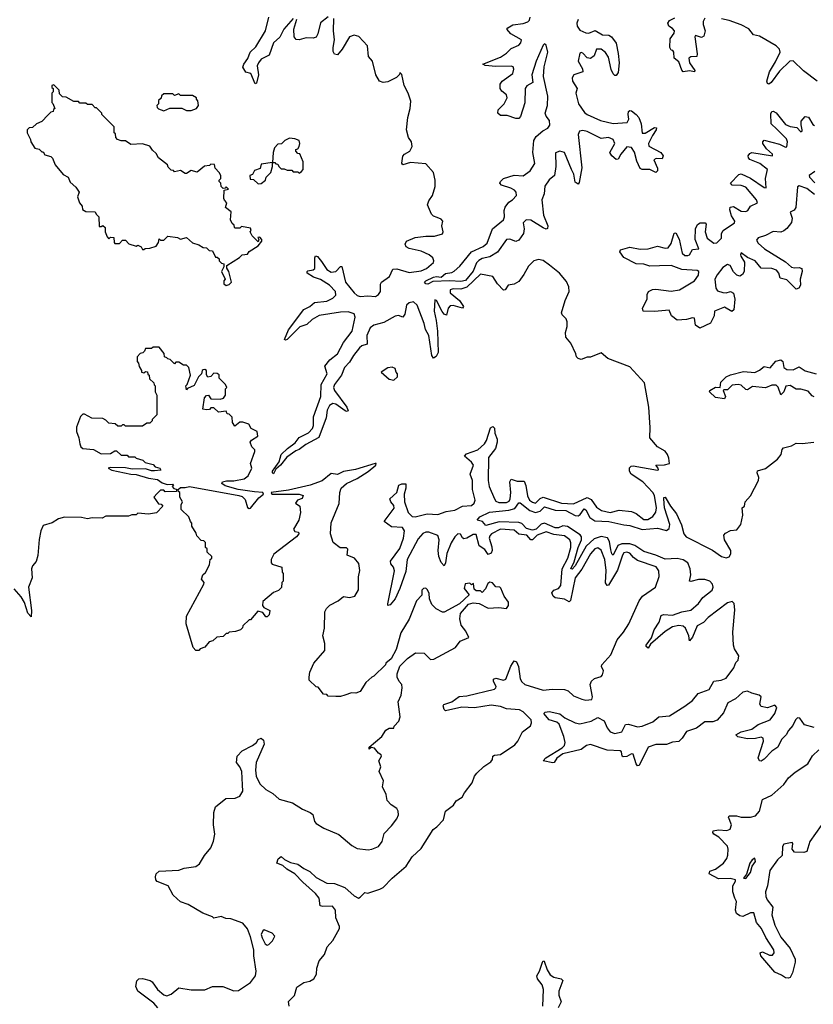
# Model space of a CAD drawing. Extents: x 2528705 to 2678277, y 911730 to 1023331.
# Tile 85 of 241: x 2582930 to 2588138, y 970148 to 976607. Entities that reach past the tile are written whole.
import ezdxf

# ---------------------------------------------------------------- set-up
doc = ezdxf.new("R2010")
doc.units = 0

msp = doc.modelspace()

# ---------------------------------------------------------------- linework, layer by layer
at = {"layer": '0CON20XD'}
for points in [[(2584725, 976614.4), (2584662.4, 976545), (2584636.4, 976493.6), (2584596, 976455), (2584567.4, 976375), (2584515, 976348.3), (2584496.6, 976325), (2584489.1, 976305), (2584497.3, 976245), (2584485, 976191.4), (2584475, 976187.1), (2584446.8, 976255), (2584413.3, 976263.3), (2584394.7, 976295), (2584400.9, 976315), (2584427.4, 976352.6), (2584442.3, 976395), (2584480.3, 976430.3), (2584543.6, 976535), (2584565.8, 976625)], [(2584955, 976626.7), (2584904.1, 976585.9), (2584887.3, 976515), (2584875, 976493.1), (2584855, 976485.2), (2584810.9, 976489.1), (2584765, 976475.3), (2584745, 976477.5), (2584731.8, 976495), (2584728.9, 976545), (2584749.7, 976609.7)], [(2585047, 976413), (2585015, 976376.2), (2584995, 976381.5), (2584987.6, 976397.6), (2584986.1, 976423.9), (2584996.8, 976475), (2584989.6, 976535), (2584991.2, 976615)], [(2586595, 976609.1), (2586585.6, 976585), (2586587.3, 976565), (2586605, 976539.4), (2586645, 976520.5), (2586665, 976519.7), (2586706.7, 976536.7), (2586755, 976507.1), (2586795.4, 976505.4), (2586814.7, 976494.7), (2586843.6, 976453.6), (2586857.7, 976385), (2586864.7, 976325), (2586858.2, 976261.8), (2586845, 976241.2), (2586835, 976242), (2586825, 976252), (2586811.5, 976281.5), (2586795, 976362.2), (2586775, 976393.2), (2586745, 976414.7), (2586715, 976413.1), (2586699.5, 976370.5), (2586675, 976352.9), (2586655, 976357.9), (2586625, 976388.4), (2586615, 976392), (2586605, 976387.1), (2586595.2, 976335), (2586622.7, 976285), (2586625.8, 976265), (2586565.6, 976245), (2586554.8, 976225), (2586557.4, 976205), (2586588.7, 976155), (2586580, 976125), (2586597.5, 976055), (2586637.5, 975997.5), (2586654.3, 975984.3), (2586740.6, 975945), (2586823.6, 975926.4), (2586917.4, 975932.6), (2586928.2, 975955), (2586921.9, 975985), (2586924.4, 976005.6), (2586935, 976012), (2586945, 976008.6), (2586975.9, 975985.9), (2586992.1, 975965), (2587007.5, 975925), (2587015, 975862.9), (2587035, 975862.9), (2587095, 975901.1), (2587108.7, 975898.7), (2587106.9, 975885), (2587082.5, 975847.5), (2587056.8, 975795), (2587057.8, 975777.8), (2587137.1, 975735), (2587152.2, 975715), (2587145.8, 975694.2), (2587106.3, 975696.3), (2587091.8, 975688.2), (2587115.7, 975634.3), (2587115.8, 975615), (2587105, 975603.8), (2587064.5, 975624.5), (2587015, 975624.4), (2587001.2, 975631.2), (2586979.2, 975679.2), (2586965, 975738), (2586945, 975769.1), (2586915, 975773.3), (2586874.8, 975725.2), (2586857.5, 975692.5), (2586845, 975690), (2586815.6, 975715), (2586803.3, 975735), (2586834.7, 975795), (2586825, 975820.3), (2586795, 975834.8), (2586745, 975827.7), (2586655, 975872.8), (2586625, 975879.5), (2586604, 975876), (2586594.8, 975855), (2586619.3, 975635), (2586600.9, 975539.1), (2586595, 975528.8), (2586575, 975542.5), (2586566.7, 975595), (2586550.4, 975625), (2586505, 975736.2), (2586475.6, 975745.6), (2586445.2, 975734.8), (2586448.4, 975645), (2586440, 975585), (2586404.3, 975555.7), (2586376.7, 975515), (2586371.7, 975465), (2586356.1, 975425), (2586368.4, 975325), (2586395.4, 975255), (2586393.3, 975236.7), (2586385, 975233.8), (2586365, 975241.6), (2586285, 975291.8), (2586253.3, 975295), (2586232.9, 975275), (2586240, 975235), (2586235.4, 975205), (2586205, 975160), (2586185, 975151.2), (2586146.9, 975166.9), (2586125, 975164.6), (2586065, 975082.6), (2586015, 975052.4), (2585965, 975040.2), (2585942.7, 975027.3), (2585928.8, 975011.2), (2585905, 974956.9), (2585855, 974896.2), (2585825, 974889.2), (2585753.6, 974893.6), (2585640.3, 974889.7), (2585608.5, 974871.5), (2585594.5, 974874.5), (2585585.8, 974885), (2585594.5, 974895), (2585645, 974919.1), (2585665, 974922.9), (2585695, 974917.5), (2585725, 974943.3), (2585765, 974949.5), (2585781.8, 974958.2), (2585819.4, 974990.6), (2585894.1, 975085), (2585971, 975119), (2585998.4, 975141.6), (2586031.9, 975235), (2586105.3, 975295), (2586110.6, 975315), (2586108.2, 975355), (2586115, 975376.4), (2586140.2, 975409.8), (2586165, 975426), (2586190.9, 975455), (2586189.1, 975475), (2586178, 975488), (2586152.5, 975502.5), (2586091.3, 975521.3), (2586080.6, 975535), (2586084.4, 975545), (2586105, 975565.4), (2586175, 975586.4), (2586235, 975583.2), (2586279.5, 975615), (2586310.9, 975665), (2586298, 975735), (2586304.2, 975815.8), (2586318.4, 975841.6), (2586362.8, 975877.2), (2586396.1, 975895), (2586408.3, 975915), (2586406, 975946), (2586384.8, 975974.8), (2586377.8, 975995), (2586394.7, 976045), (2586396.1, 976105), (2586366.8, 976235), (2586371.5, 976298.5), (2586396.7, 976395), (2586385, 976440.6), (2586375, 976449.5), (2586365, 976440.9), (2586318.3, 976335), (2586290.2, 976245), (2586296.9, 976195), (2586257.3, 976172.7), (2586246.5, 976155), (2586245, 976061.2), (2586216.9, 975973.1), (2586205, 975958.6), (2586185, 975958.6), (2586128.3, 975978.3), (2586085, 975979.4), (2586067.8, 975995), (2586070, 976015), (2586109.6, 976055), (2586129.6, 976095), (2586124.4, 976115), (2586095, 976137.5), (2586082.9, 976155), (2586082.5, 976185), (2586096.5, 976205), (2586166.2, 976255), (2586173.8, 976283.8), (2586168.6, 976298.6), (2586155, 976303.2), (2586055, 976301.1), (2585985, 976307.3), (2585970, 976315), (2586085, 976361.7), (2586125, 976388.2), (2586155, 976418.2), (2586205, 976439.6), (2586218.7, 976455), (2586223.5, 976475), (2586153.8, 976515), (2586127.5, 976545), (2586133.3, 976555), (2586165.3, 976574.7), (2586235, 976581.6), (2586265, 976593.8), (2586275.8, 976605), (2586280.3, 976625)], [(2587425, 976617.3), (2587414.7, 976595), (2587414.7, 976575), (2587427.8, 976535), (2587420.5, 976499.5), (2587405, 976490), (2587365.8, 976504.2), (2587359.5, 976495), (2587376.4, 976383.6), (2587374.3, 976365.7), (2587335, 976364.4), (2587322.1, 976355), (2587324.7, 976324.7), (2587360, 976275), (2587357.5, 976265), (2587325, 976272), (2587285, 976265.6), (2587275.4, 976275.4), (2587255, 976331.1), (2587224, 976355), (2587223.3, 976395), (2587216.1, 976406.1), (2587205, 976407.5), (2587196, 976426), (2587199.3, 976480.7), (2587225, 976518.8), (2587227.1, 976535), (2587215, 976550), (2587190, 976565), (2587184.2, 976585), (2587195, 976601.2), (2587229.8, 976620.2)], [(2588163.4, 976203.4), (2588072.9, 976272.9), (2588005, 976337.2), (2587984, 976335), (2587915, 976268.6), (2587862, 976195), (2587845, 976184.7), (2587837.7, 976187.7), (2587832.6, 976205), (2587851.1, 976265), (2587889.2, 976330.8), (2587920.8, 976395), (2587916.5, 976415), (2587894.8, 976434.8), (2587785, 976498.3), (2587745, 976508.9), (2587715, 976546.5), (2587665, 976573.5), (2587585, 976602.8), (2587535, 976613.8)], [(2586085, 972101.3), (2586025, 972110), (2585915, 972092.8), (2585832.1, 972097.9), (2585725, 972072.9), (2585715, 972081.2), (2585708.9, 972105), (2585714, 972115), (2585766.8, 972133.2), (2585815, 972166.4), (2585865, 972171.1), (2586045, 972216.4), (2586055.3, 972224.7), (2586056, 972234), (2586039.7, 972265), (2586040, 972280), (2586055, 972286.6), (2586105, 972274), (2586120, 972280), (2586152.6, 972367.4), (2586175, 972402.1), (2586190.4, 972395), (2586202.3, 972365), (2586215, 972284.3), (2586225, 972264.5), (2586245, 972246.4), (2586365, 972208.6), (2586425, 972215.6), (2586505, 972212.9), (2586528.8, 972205), (2586565, 972171.2), (2586619.5, 972149.5), (2586645, 972142.9), (2586685, 972147.5), (2586689.2, 972165), (2586674.2, 972245), (2586681.7, 972268.3), (2586702.5, 972285), (2586745, 972298.8), (2586755, 972310), (2586760.8, 972335), (2586748.8, 972365), (2586751.2, 972375), (2586809.6, 972440.4), (2586850.9, 972539.1), (2586891.7, 972588.3), (2586927.5, 972645), (2586995.6, 972795), (2587017.8, 972825), (2587102.2, 972885), (2587127.3, 972955), (2587125, 972991.2), (2587107, 973017), (2586985, 973060.2), (2586958.9, 973078.9), (2586935, 973107.9), (2586915, 973114.6), (2586895, 973109.6), (2586885, 973095.5), (2586853.7, 972996.3), (2586795, 972897.7), (2586784.7, 972894.7), (2586773.9, 972913.9), (2586777.8, 972995), (2586770, 973065), (2586746.3, 973126.3), (2586725, 973142.5), (2586705, 973136), (2586675, 973103.1), (2586618.2, 973001.8), (2586575, 972945.8), (2586545, 972796.8), (2586535, 972789), (2586505, 972806.8), (2586445, 972813.6), (2586430.8, 972825), (2586423, 972847), (2586434.6, 972865), (2586465, 972876.2), (2586482.2, 972895), (2586489.1, 973005), (2586527.5, 973075), (2586546.5, 973145), (2586547.3, 973175), (2586539.6, 973195), (2586505, 973221.8), (2586435, 973229.1), (2586385, 973248.1), (2586325, 973226.2), (2586295, 973195.4), (2586285, 973194.6), (2586257.4, 973225), (2586205, 973232.6), (2586175, 973258.6), (2586085.1, 973265.1), (2586027.2, 973235), (2586015, 973221.8), (2586010.9, 973205), (2586029.3, 973149.3), (2586031.2, 973125), (2586023.2, 973106.8), (2586005, 973098.1), (2585982.2, 973132.2), (2585945.1, 973155.1), (2585925, 973229.7), (2585905, 973230.5), (2585865, 973206.7), (2585845, 973201.6), (2585835, 973208.2), (2585822.8, 973232.8), (2585805, 973234.1), (2585785, 973214), (2585761.4, 973175), (2585733.3, 973105), (2585725, 973043.8), (2585715, 973024.4), (2585695, 973047.3), (2585680.6, 973085), (2585677.2, 973125), (2585683, 973195), (2585675, 973224.5), (2585615, 973246), (2585595, 973245.2), (2585575, 973236), (2585545, 973200.9), (2585473.2, 973065), (2585463.3, 972986.7), (2585425, 972875.6), (2585395, 972808.5), (2585361.6, 972768.4), (2585345, 972764), (2585345.6, 972775), (2585389, 972991), (2585382.6, 973015), (2585365, 973037.8), (2585363.9, 973055), (2585425, 973139.1), (2585448.1, 973205), (2585455.5, 973255), (2585442.1, 973275), (2585370.5, 973280.5), (2585321.2, 973315), (2585387.3, 973402.7), (2585385, 973420), (2585364.6, 973445), (2585359.5, 973465), (2585404.7, 973505), (2585417.3, 973552.7), (2585438.3, 973561.7), (2585465, 973562), (2585464.2, 973535), (2585452.3, 973495), (2585455.1, 973445), (2585478.5, 973375), (2585505, 973348.4), (2585525, 973345.2), (2585605, 973365.5), (2585675, 973360.2), (2585728.3, 973381.7), (2585785, 973390.7), (2585835, 973415.9), (2585895, 973420.8), (2585912.1, 973435), (2585919.7, 973455), (2585902.3, 973525), (2585902.5, 973585), (2585886.7, 973625), (2585907.6, 973685), (2585895, 973704.7), (2585849.1, 973745), (2585861.2, 973758.8), (2585936.1, 973785), (2585980.3, 973825), (2585993, 973847), (2586020.2, 973929.8), (2586035, 973939.5), (2586045, 973928), (2586047, 973895), (2586062.8, 973855), (2586063.2, 973835), (2586051.4, 973795), (2586007.2, 973735), (2586003.5, 973585), (2586010.7, 973545), (2586045, 973463.2), (2586055, 973448.6), (2586075, 973439.2), (2586125, 973440), (2586142.1, 973447.9), (2586149.7, 973465), (2586152.8, 973505), (2586146.7, 973575), (2586155, 973592.1), (2586195, 973579.8), (2586240.1, 973580.1), (2586251.4, 973551.4), (2586262.7, 973482.7), (2586276.6, 973455), (2586295, 973441.1), (2586314.1, 973435.9), (2586344.6, 973465.4), (2586365, 973475.9), (2586485, 973436.2), (2586565, 973432.2), (2586655, 973473.8), (2586679.5, 973459.5), (2586715, 973409.1), (2586747.1, 973387.1), (2586805.2, 973374.8), (2586865, 973389.3), (2586945, 973380.7), (2586975, 973367.3), (2587025, 973328.1), (2587051.8, 973328.2), (2587085, 973348.4), (2587105, 973375.7), (2587109.5, 973405), (2587096.5, 973485), (2587085, 973506.2), (2587019.6, 973575), (2586942.9, 973625), (2586931.8, 973645), (2586932.2, 973667.8), (2586941.8, 973678.2), (2586955, 973679.6), (2587115, 973651.2), (2587122.5, 973655), (2587120, 973665), (2587104.3, 973685.7), (2587162.4, 973687.6), (2587193.9, 973696.1), (2587190.9, 973730.9), (2587181.9, 973755), (2587165, 973775.7), (2587115, 973804.2), (2587064.2, 973865), (2587067.2, 973932.8), (2587058.1, 974065), (2587030, 974225), (2586935, 974330), (2586790, 974385), (2586745, 974422.5), (2586675, 974392.5), (2586655, 974392.5), (2586615, 974378.8), (2586595, 974383.8), (2586583.3, 974395), (2586580, 974415), (2586546.2, 974485), (2586514, 974525), (2586511.2, 974555), (2586523.3, 974595), (2586523.3, 974625), (2586516.7, 974645), (2586490.8, 974670.8), (2586486.2, 974685), (2586509.4, 974765), (2586535.4, 974824.6), (2586534.5, 974855), (2586519.1, 974889.1), (2586472.1, 974945), (2586406.3, 974996.3), (2586365, 975027.6), (2586335, 975034.1), (2586305, 975025.9), (2586268.9, 974991.1), (2586238.7, 974935), (2586205, 974889.3), (2586175, 974871.9), (2586135, 974866.8), (2586115, 974834.4), (2586105, 974832.5), (2586065.9, 974875), (2586035, 974921.9), (2585955, 974937.5), (2585865, 974852.6), (2585825, 974840.2), (2585775, 974841.1), (2585754.8, 974835), (2585755.2, 974815), (2585815.6, 974765.6), (2585842.5, 974725), (2585835, 974714.6), (2585775, 974732.1), (2585755, 974730.2), (2585741.7, 974715), (2585731.4, 974668.6), (2585715, 974675.4), (2585702, 974692), (2585666.1, 974765), (2585655, 974768.6), (2585649.1, 974695), (2585663.3, 974635), (2585671.1, 974565), (2585675.7, 974425), (2585663.1, 974396.9), (2585645, 974387.9), (2585635.2, 974405.2), (2585615.2, 974535), (2585592.2, 974575), (2585583.9, 974615), (2585538.8, 974735), (2585515, 974757.4), (2585485, 974750), (2585469, 974735), (2585458.4, 974675), (2585445, 974656.7), (2585415, 974665.7), (2585395, 974662.7), (2585319.6, 974620.4), (2585255, 974603.2), (2585229.3, 974585), (2585208.7, 974535), (2585211, 974479), (2585175, 974467.2), (2585159.7, 974455), (2585120.6, 974405), (2585095, 974359.8), (2585061.1, 974325), (2585042.3, 974275), (2584994.8, 974215), (2584988.9, 974195), (2584995, 974174.6), (2585075.8, 974065), (2585085, 974042), (2585075, 974036.9), (2585065, 974040.7), (2585005.4, 974085.4), (2584985, 974090.2), (2584962.9, 974077.1), (2584948.5, 974045), (2584941, 973995), (2584893.9, 973866.1), (2584808.8, 973821.2), (2584765, 973787.2), (2584741.9, 973778.1), (2584682.4, 973737.6), (2584642.5, 973685), (2584611.3, 973658.7), (2584595, 973628.1), (2584588.1, 973635), (2584589.6, 973645), (2584632.8, 973707.2), (2584646.9, 973755), (2584688.4, 973795), (2584738.5, 973831.5), (2584765, 973865.4), (2584825, 973897.1), (2584851, 973925), (2584858, 973945), (2584857.8, 974002.2), (2584905.7, 974135), (2584907.9, 974215), (2584947.3, 974285), (2584931.9, 974335), (2584964.8, 974375), (2585015.2, 974415), (2585055, 974488.8), (2585111, 974565), (2585131.7, 974655), (2585125, 974677.7), (2585085, 974689.9), (2585035, 974689.6), (2584895, 974665.8), (2584849.2, 974640.8), (2584815, 974607.3), (2584768.6, 974591.4), (2584685, 974510), (2584674.4, 974504.4), (2584668.3, 974508.3), (2584695, 974572.2), (2584794, 974706), (2584835, 974726.6), (2584865, 974752.4), (2584945, 974760.6), (2584985, 974779.7), (2585005, 974800), (2585002.6, 974825), (2584963.3, 974865), (2584905, 974902.3), (2584858.9, 974918.9), (2584816.9, 974945), (2584815.5, 974955), (2584821, 974959), (2584855, 974965.9), (2584866.3, 974975), (2584865.9, 975044.1), (2584872.2, 975057.8), (2584885, 975053.9), (2584910.7, 975020.7), (2584945, 974967.5), (2584975, 974951.2), (2585005, 974956.1), (2585035, 974987.8), (2585045, 974989.2), (2585067.6, 974885), (2585124, 974815), (2585145, 974798.3), (2585165, 974791.1), (2585215, 974796), (2585265, 974790.8), (2585285, 974804.7), (2585298.8, 974825), (2585298.4, 974871.6), (2585303.8, 974885), (2585357.4, 974922.6), (2585378.6, 974971.4), (2585405, 974973.9), (2585485, 974949.8), (2585565, 974960.8), (2585599.4, 974975), (2585646.2, 975015), (2585648.8, 975025), (2585640.8, 975045), (2585617.1, 975065), (2585565, 975088.1), (2585485, 975105.3), (2585467.1, 975117.1), (2585460, 975135), (2585469.1, 975155), (2585525, 975178.8), (2585595, 975188), (2585652.6, 975187.4), (2585705, 975203.3), (2585708.8, 975215), (2585700, 975255), (2585706.2, 975285), (2585695, 975298.8), (2585669.4, 975309.4), (2585645, 975318.6), (2585632.5, 975332.5), (2585606.8, 975393.2), (2585615, 975420), (2585638, 975455), (2585656.4, 975513.6), (2585656.4, 975553.6), (2585646.2, 975605), (2585595, 975662), (2585495, 975670.9), (2585445, 975654.3), (2585437, 975667), (2585445, 975711.2), (2585456.2, 975725), (2585489.2, 975745), (2585505.8, 975775), (2585500.8, 975805), (2585481.2, 975835), (2585468, 975885), (2585476.4, 975966.4), (2585493.3, 976025), (2585497, 976073), (2585480, 976125), (2585453.3, 976175), (2585437, 976247), (2585425, 976260), (2585422.5, 976247.5), (2585402.3, 976227.7), (2585345, 976198.8), (2585315, 976196), (2585291.2, 976205), (2585268.1, 976245), (2585246, 976335), (2585219.2, 976365), (2585212.5, 976435), (2585155, 976496.7), (2585125, 976506.7), (2585095, 976494.3), (2585047, 976413)], [(2584285, 974862.5), (2584305, 974870), (2584320, 974885), (2584303.3, 974955), (2584288.3, 974978.3), (2584290, 974995), (2584373, 975047), (2584390, 975065), (2584425, 975070), (2584435, 975087.5), (2584495.9, 975124.1), (2584520, 975155), (2584520, 975165), (2584505, 975180), (2584491.7, 975178.3), (2584500, 975165), (2584495, 975150), (2584455, 975190), (2584442.5, 975215), (2584450, 975225), (2584445, 975240), (2584385, 975250), (2584375, 975240), (2584345, 975240), (2584340, 975245), (2584338.3, 975258.3), (2584325, 975270), (2584312.5, 975295), (2584317, 975347), (2584280, 975375), (2584290, 975405), (2584273, 975423), (2584270, 975435), (2584271.7, 975488.3), (2584300, 975495), (2584285, 975510), (2584278.3, 975501.7), (2584265, 975500), (2584253, 975513), (2584250, 975535), (2584240, 975545), (2584240, 975555), (2584250, 975565), (2584250, 975585), (2584240, 975605), (2584213, 975633), (2584208.3, 975658.3), (2584185, 975660), (2584175, 975650), (2584143, 975647), (2584095, 975607.5), (2584055, 975617.5), (2584025, 975597.5), (2584015, 975597.5), (2583985, 975617.5), (2583945, 975610), (2583938.3, 975618.3), (2583925, 975620), (2583905, 975640), (2583900, 975655), (2583840.7, 975700.7), (2583825, 975730), (2583800.7, 975750.7), (2583785, 975777.5), (2583735, 975792.5), (2583658.3, 975788.3), (2583625, 975812.5), (2583595, 975812.5), (2583571.7, 975821.7), (2583560, 975835), (2583558.3, 975858.3), (2583550, 975865), (2583550, 975905), (2583470, 975985), (2583470, 975995), (2583435, 976030), (2583425, 976030), (2583405, 976050), (2583375, 976050), (2583365, 976060), (2583325, 976060), (2583315, 976070), (2583285, 976070), (2583235, 976100), (2583211.7, 976101.7), (2583191.7, 976121.7), (2583190, 976145), (2583155, 976180), (2583140, 976175), (2583141.7, 976161.7), (2583150, 976155), (2583150, 976135), (2583140, 976125), (2583140, 976065), (2583148.3, 976058.3), (2583160, 976025), (2583151.7, 976018.3), (2583150, 976005), (2583135, 976000), (2583115, 975980), (2583075, 975940), (2583040, 975925), (2583015, 975900), (2582993, 975897), (2582980, 975885), (2582980, 975865), (2583001.7, 975821.7), (2583002.5, 975805), (2583030, 975765), (2583057, 975757), (2583075, 975740), (2583085, 975740), (2583095, 975720), (2583135, 975710), (2583145, 975700), (2583162.5, 975655), (2583215, 975592.5), (2583247.5, 975575), (2583261.7, 975541.7), (2583299.3, 975509.3), (2583320, 975475), (2583310, 975445), (2583322.5, 975405), (2583340, 975385), (2583343, 975363), (2583365, 975350), (2583426.4, 975346.4), (2583431.7, 975331.7), (2583450, 975315), (2583451.7, 975251.7), (2583465, 975250), (2583475, 975257.5), (2583490, 975245), (2583490, 975215), (2583503, 975183), (2583515, 975170), (2583525, 975180), (2583548.3, 975178.3), (2583550, 975145), (2583555, 975140), (2583585, 975140), (2583605, 975160), (2583625, 975160), (2583646.7, 975136.7), (2583695, 975122.5), (2583705, 975127.5), (2583726.4, 975116.4), (2583735, 975100), (2583745, 975100), (2583753, 975107), (2583785, 975107.5), (2583825, 975122.5), (2583840, 975145), (2583845, 975170), (2583855, 975160), (2583875, 975160), (2583903, 975187), (2583965, 975177.5), (2583985, 975167.5), (2584025, 975177.5), (2584063.3, 975143.3), (2584105, 975130), (2584133, 975113), (2584155, 975110), (2584173, 975093), (2584195, 975090), (2584215, 975050), (2584225, 975050), (2584238.3, 975038.3), (2584240, 975025), (2584255, 975010), (2584270, 975005), (2584270, 974985), (2584253.3, 974955), (2584277.5, 974905), (2584270, 974895), (2584270, 974875), (2584285, 974862.5)], [(2583875, 976010), (2583915, 976027.5), (2583995, 976027.5), (2584025, 976012.5), (2584055, 976012.5), (2584090, 976025), (2584102.5, 976045), (2584100, 976075), (2584090, 976085), (2584090, 976095), (2584065, 976110), (2583985, 976110), (2583975, 976120), (2583945, 976110), (2583935, 976120), (2583875, 976120), (2583861.7, 976108.3), (2583858.3, 976091.7), (2583841.7, 976078.3), (2583840, 976055), (2583830, 976045), (2583831.7, 976031.7), (2583841.7, 976021.7), (2583875, 976010)], [(2587128, 974992), (2587065, 974991.4), (2587025, 975004.5), (2586975, 975006.7), (2586895, 975048), (2586867.5, 975085), (2586872, 975098), (2586935, 975114.3), (2587001.7, 975101.7), (2587055, 975104.4), (2587115, 975122.5), (2587165, 975107.5), (2587185, 975110), (2587205, 975139.2), (2587225, 975206.7), (2587235, 975208.8), (2587258.5, 975168.5), (2587277.1, 975075), (2587295, 975059.6), (2587315, 975060), (2587324.5, 975065.5), (2587345, 975100.8), (2587386.2, 975105), (2587362.5, 975165), (2587365.8, 975235), (2587377.1, 975262.9), (2587395, 975273.9), (2587428.8, 975275), (2587434.4, 975265), (2587428.2, 975215), (2587441.1, 975175), (2587485, 975141.8), (2587505, 975142.9), (2587535.8, 975175), (2587535.7, 975205), (2587547.1, 975225), (2587620, 975275), (2587623.3, 975285), (2587600.4, 975320.4), (2587589.4, 975360.6), (2587591.5, 975378.5), (2587615, 975382), (2587665, 975351.6), (2587695, 975348), (2587708.2, 975355), (2587725.3, 975384.7), (2587771.9, 975405), (2587764.5, 975425), (2587695, 975508.1), (2587665, 975520), (2587605, 975521.3), (2587595.5, 975535), (2587649.1, 975590.9), (2587665, 975596.9), (2587725, 975568.8), (2587815, 975506.7), (2587827.5, 975505), (2587824.8, 975565), (2587837.5, 975625), (2587786.8, 975665), (2587720.8, 975690.8), (2587711.9, 975701.9), (2587711.4, 975715), (2587720.5, 975729.5), (2587735, 975736.2), (2587870, 975715), (2587869.4, 975725), (2587830.9, 975760.9), (2587806.8, 975795), (2587806.2, 975805), (2587815, 975817.3), (2587915, 975789.8), (2587955, 975770.8), (2587965, 975773.1), (2587968.8, 975805), (2587963.1, 975825), (2587899.5, 975889.5), (2587861.9, 975925), (2587859.7, 975990.3), (2587865, 976005.5), (2587875, 976008.2), (2587895, 975995.3), (2587955, 975919.6), (2587985, 975906.1), (2588029.4, 975899.4), (2588055, 975870.6), (2588063.8, 975875), (2588065.3, 975884.7), (2588057.5, 975917.5), (2588059.1, 975940.9), (2588085, 975971.2), (2588107, 975967), (2588135, 975920), (2588145, 975914)], [(2584495, 975530), (2584515, 975532.5), (2584542.5, 975555), (2584547.5, 975575), (2584577.5, 975605), (2584590, 975645), (2584590, 975670), (2584605, 975670), (2584611.7, 975661.7), (2584625, 975660), (2584630, 975645), (2584645, 975630), (2584665, 975630), (2584685, 975620), (2584715, 975620), (2584725, 975610), (2584755, 975610), (2584765, 975600), (2584778.3, 975611.7), (2584790, 975625), (2584790, 975675), (2584768.3, 975728.3), (2584755, 975730), (2584742.5, 975745), (2584742.5, 975755), (2584755, 975760), (2584763.9, 975776.1), (2584768.8, 975795), (2584763.9, 975813.9), (2584735, 975826.7), (2584700.7, 975829.3), (2584670, 975815), (2584647, 975793), (2584625, 975790), (2584603, 975767), (2584592.5, 975735), (2584590, 975670), (2584515, 975660), (2584508.3, 975631.7), (2584471.7, 975618.3), (2584458.3, 975591.7), (2584440, 975585), (2584441.7, 975561.7), (2584465, 975560), (2584495, 975530)], [(2588148.2, 975611.8), (2588111.8, 975585), (2588112.9, 975575), (2588147.9, 975537.9)], [(2588145, 975461.2), (2588095, 975499.2), (2588045, 975517.3), (2588035, 975510.8), (2588023.8, 975375), (2588012, 975358), (2587986, 975344), (2587998.5, 975305), (2587995, 975276.7), (2587965, 975236.9), (2587945, 975221.5), (2587924.4, 975214.4), (2587875, 975218.1), (2587825, 975191.4), (2587775, 975175.5), (2587765, 975160), (2587775, 975141.5), (2587818.5, 975105), (2587955, 975019.7), (2587995, 974984.1), (2588015, 974978.6), (2588045, 974982.5), (2588062.2, 974975), (2588064.7, 974955), (2588051.1, 974905), (2588053.1, 974865), (2588042, 974845), (2588025, 974839.2), (2587965, 974901.1), (2587921.4, 974911.4), (2587910.9, 974945), (2587895.4, 974965), (2587865, 974975.2), (2587795, 974976.4), (2587756.2, 975025), (2587706.5, 975046.5), (2587665, 975077.1), (2587659.4, 975065), (2587662.2, 975055), (2587687.4, 975017.4), (2587684.6, 974955.4), (2587674.3, 974935), (2587655, 974925.5), (2587635, 974930.9), (2587613.4, 974953.4), (2587591.4, 974995), (2587575, 975001.4), (2587545, 974982.2), (2587507.5, 974932.5), (2587492.4, 974905), (2587498.1, 974845), (2587509.5, 974829.5), (2587545, 974816.7), (2587565, 974814.4), (2587595, 974824.2), (2587614.3, 974814.3), (2587622.5, 974775), (2587616.9, 974705), (2587603, 974693), (2587555, 974720.8), (2587490, 974695), (2587487.5, 974665), (2587463, 974617), (2587394.1, 974584.1), (2587363.9, 974603.9), (2587358.3, 974648.3), (2587345, 974652.5), (2587305, 974640), (2587245, 974636.2), (2587206.7, 974665), (2587191.7, 974701.7), (2587095, 974693.8), (2587022.5, 974695), (2587017.5, 974715), (2587046.7, 974775), (2587047.5, 974805), (2587057.5, 974825), (2587082.7, 974837.3), (2587105, 974840), (2587205, 974826.4), (2587260, 974835), (2587358.2, 974895), (2587385, 974932), (2587386.4, 974955), (2587375, 974962.7), (2587275, 974969.2), (2587205, 974993.9), (2587128, 974992)], [(2585370.2, 971319.8), (2585406, 971365), (2585415, 971390), (2585414.2, 971415), (2585405, 971432), (2585367, 971457), (2585341.2, 971485), (2585334.1, 971524.1), (2585310, 971575), (2585316.7, 971615), (2585290, 971675), (2585300, 971705), (2585286.7, 971745), (2585303.3, 971775), (2585302.5, 971785), (2585285, 971796.2), (2585258.3, 971828.3), (2585237.5, 971832.5), (2585222.5, 971822.5), (2585222.5, 971835), (2585307.5, 971905), (2585333.6, 971946.4), (2585355, 971960), (2585385, 971960), (2585387.5, 971972.5), (2585417.5, 972005), (2585426, 972035), (2585413, 972133), (2585432.5, 972175), (2585440, 972225), (2585437.5, 972245), (2585420, 972265), (2585407.5, 972295), (2585407.5, 972315), (2585423.6, 972366.4), (2585475, 972417.5), (2585527, 972453), (2585585, 972452.5), (2585625, 972410), (2585647.7, 972412.3), (2585790.5, 972489.5), (2585820.6, 972529.4), (2585877.5, 972555), (2585856.7, 972595), (2585826.2, 972635), (2585817.7, 972677.7), (2585822.5, 972712.5), (2585875, 972772.5), (2585905, 972782.5), (2585945, 972777.5), (2586005, 972747.5), (2586075, 972751.2), (2586125, 972744), (2586136.7, 972765), (2586137, 972787), (2586110, 972825), (2586088.3, 972878.3), (2586080, 972885), (2586055, 972887.5), (2586033, 972913), (2586015, 972916.7), (2586002, 972908), (2585987, 972873), (2585965, 972850), (2585955, 972860), (2585925, 972860), (2585911.7, 972871.7), (2585908.3, 972908.3), (2585895, 972900), (2585885, 972910), (2585853, 972907), (2585847.5, 972875), (2585880, 972835), (2585816.7, 972775), (2585715, 972720), (2585705, 972720), (2585663, 972743), (2585635, 972770), (2585618.3, 972808.3), (2585617.5, 972845), (2585605, 972870), (2585595, 972877.5), (2585580, 972875), (2585570, 972865), (2585568.3, 972831.7), (2585533.3, 972795), (2585486.7, 972675), (2585431.2, 972585), (2585400, 972475), (2585367.5, 972415), (2585333.6, 972386.4), (2585330, 972375), (2585255, 972300), (2585240, 972295), (2585200.7, 972259.3), (2585165, 972200), (2585135, 972190), (2585108.3, 972191.7), (2585063.3, 972176.7), (2585035, 972167.5), (2585005, 972167.5), (2584955, 972170), (2584945, 972180), (2584923, 972183), (2584888.3, 972228.3), (2584875, 972230), (2584830, 972275), (2584830, 972295), (2584833, 972327), (2584860, 972385), (2584931.7, 972468.3), (2584932.5, 972515), (2584920, 972565), (2584930, 972615), (2584933, 972723), (2584942.5, 972745), (2584965, 972767.5), (2585020, 972795), (2585055, 972822.5), (2585095, 972817.5), (2585130, 972825), (2585153, 972867), (2585153, 972953), (2585162.5, 972995), (2585155, 973040), (2585127.5, 973075), (2585080, 973095), (2585083, 973133), (2585075, 973142.5), (2585033, 973143), (2584987, 973177), (2584970, 973235), (2584973.6, 973306.4), (2585026.4, 973433.6), (2585030, 973505), (2585040, 973535), (2585073.8, 973565), (2585145, 973597.5), (2585216.2, 973643.8), (2585266.7, 973685), (2585270, 973695), (2585263.6, 973696.4), (2585132.7, 973657.3), (2585055, 973642.5), (2585015, 973624), (2584975, 973630), (2584915, 973581.2), (2584836.8, 973553.2), (2584695, 973521.2), (2584580, 973505), (2584585, 973494.4), (2584763.9, 973493.9), (2584790, 973485), (2584783, 973467), (2584752.5, 973455), (2584740, 973435), (2584767.5, 973415), (2584772.5, 973375), (2584762.5, 973325), (2584727.5, 973265), (2584735, 973250), (2584760, 973245), (2584762.5, 973235), (2584747.5, 973215), (2584598.6, 973101.4), (2584580, 973065), (2584580, 973045), (2584586.7, 973035), (2584650, 973015), (2584653, 972983), (2584660, 972975), (2584660, 972925), (2584650, 972915), (2584648.3, 972881.7), (2584628.3, 972861.7), (2584595, 972850), (2584525, 972790), (2584523.8, 972765), (2584531.7, 972751.7), (2584571.7, 972731.7), (2584567, 972703), (2584555, 972690), (2584545, 972690), (2584525, 972717.5), (2584493, 972727), (2584445, 972670), (2584435, 972670), (2584395, 972630), (2584391.7, 972618.3), (2584380, 972605), (2584347, 972593), (2584305, 972590), (2584295, 972580), (2584285, 972580), (2584265, 972560), (2584223, 972557), (2584198.3, 972531.7), (2584173.6, 972526.4), (2584145, 972490), (2584115, 972480), (2584105, 972470), (2584085, 972470), (2584068.3, 972488.3), (2584022.5, 972645), (2584023.8, 972695), (2584137.5, 972905), (2584140, 972915), (2584123, 972937), (2584132.5, 972965), (2584150, 972980), (2584175, 973030), (2584180, 973065), (2584190, 973075), (2584190, 973085), (2584160, 973115), (2584160, 973135), (2584150, 973145), (2584148.3, 973178.3), (2584138.3, 973188.3), (2584121.7, 973191.7), (2584091.7, 973221.7), (2584088.3, 973238.3), (2584060, 973285), (2584060, 973305), (2584050, 973315), (2584040, 973345), (2583990, 973395), (2583990, 973425), (2583997.5, 973445), (2583980, 973475), (2583980, 973505), (2583971.7, 973511.7), (2583970, 973525), (2583985, 973537.5), (2584015, 973537.5), (2584045, 973546), (2584367, 973487), (2584388.9, 973478.9), (2584409.1, 973459.1), (2584425, 973407.5), (2584435, 973400), (2584445, 973403.8), (2584499.7, 973470.3), (2584530, 973495), (2584525, 973506.2), (2584470.8, 973510.8), (2584364.2, 973524.2), (2584278.3, 973548.3), (2584257.5, 973565), (2584260, 973575), (2584287, 973583), (2584335, 973581.9), (2584403.9, 973596.1), (2584430, 973615), (2584453.3, 973665), (2584443.9, 973696.1), (2584472.5, 973775), (2584472.5, 973785), (2584453.3, 973805), (2584442.5, 973835), (2584451.7, 973848.3), (2584492.5, 973875), (2584487.5, 973905), (2584450, 973925), (2584433, 973953), (2584395, 973967.5), (2584375, 973967.5), (2584341.7, 973941.7), (2584327.5, 973965), (2584325, 974000), (2584305, 974020), (2584291.7, 974021.7), (2584285, 974040), (2584233.6, 974033.6), (2584205, 974060), (2584185, 974060), (2584175, 974050), (2584155, 974047.5), (2584131.7, 974051.7), (2584143, 974127), (2584155, 974142.5), (2584170, 974145), (2584185, 974120), (2584245, 974117.5), (2584266.4, 974123.6), (2584280, 974145), (2584280, 974185), (2584290, 974195), (2584280, 974215), (2584240, 974255), (2584238.3, 974278.3), (2584227, 974287), (2584205, 974287.5), (2584185, 974267.5), (2584165, 974262.5), (2584157, 974277), (2584156.2, 974306.2), (2584145, 974312.5), (2584135, 974310), (2584127.5, 974305), (2584123.3, 974285), (2584102.5, 974265), (2584075, 974207.5), (2584031.7, 974188.3), (2584025, 974180), (2584020, 974205), (2584030, 974215), (2584050, 974275), (2584040, 974325), (2584025, 974340), (2584005, 974340), (2583975, 974360), (2583955, 974360), (2583945, 974350), (2583918.3, 974378.3), (2583901.7, 974381.7), (2583895, 974390), (2583880, 974395), (2583878.3, 974418.3), (2583845, 974460), (2583805, 974460), (2583795, 974450), (2583755, 974450), (2583748.3, 974431.7), (2583738.3, 974421.7), (2583721.7, 974418.3), (2583700, 974395), (2583700, 974365), (2583710, 974355), (2583713, 974333), (2583730, 974305), (2583730, 974295), (2583745, 974290), (2583755, 974300), (2583768.3, 974298.3), (2583771.7, 974281.7), (2583780, 974275), (2583781.7, 974251.7), (2583810, 974225), (2583811.7, 974211.7), (2583820, 974205), (2583820, 974165), (2583830, 974145), (2583830, 974015), (2583800, 973985), (2583800, 973975), (2583785, 973960), (2583765, 973960), (2583735, 973940), (2583625, 973940), (2583615, 973950), (2583605, 973950), (2583595, 973940), (2583575, 973940), (2583557, 973957), (2583515, 973960), (2583495, 973980), (2583475, 973990), (2583403.6, 973993.6), (2583355, 974020), (2583345, 974020), (2583330, 974005), (2583302.5, 973935), (2583302.5, 973905), (2583318, 973865), (2583324.2, 973825), (2583332, 973805), (2583343.3, 973795), (2583415, 973787.5), (2583465, 973760), (2583525, 973762.5), (2583555, 973780), (2583565, 973780), (2583595, 973750), (2583635, 973750), (2583645, 973740), (2583685, 973740), (2583695, 973730), (2583738.3, 973718.3), (2583753, 973703), (2583805, 973690), (2583820, 973675), (2583850, 973665), (2583857, 973653), (2583815, 973646.7), (2583795, 973646.7), (2583755, 973660), (2583668.3, 973658.3), (2583625, 973668), (2583525, 973670), (2583510, 973665), (2583535, 973652.5), (2583660, 973625), (2583695, 973624), (2583775, 973600), (2583835, 973590), (2583865, 973570), (2583898.3, 973558.3), (2583935, 973560), (2583940, 973555), (2583930, 973545), (2583941.7, 973531.7), (2583958.3, 973528.3), (2583958.3, 973511.7), (2583885, 973510), (2583875, 973520), (2583855, 973520), (2583831.7, 973498.3), (2583810, 973475), (2583841.7, 973431.7), (2583858.3, 973428.3), (2583870, 973415), (2583827, 973373), (2583775, 973362.5), (2583705, 973370), (2583695, 973360), (2583665, 973360), (2583645, 973350), (2583495, 973350), (2583471.7, 973338.3), (2583405, 973340), (2583375, 973332.5), (2583335, 973342.5), (2583225, 973343.3), (2583185, 973333.3), (2583144, 973306), (2583085, 973290), (2583068, 973255), (2583057, 973197), (2583048.3, 973091.7), (2583037.7, 973052.3), (2583013.3, 973025), (2583006.7, 973005), (2583012.5, 972945), (2582988, 972885), (2583008.3, 972731.7), (2583005, 972690), (2582984.4, 972714.4), (2582962, 972785), (2582940.8, 972820.8), (2582893.6, 972873.6)], [(2585385, 974242.5), (2585410, 974265), (2585410, 974285), (2585400, 974295), (2585395, 974320), (2585375, 974327.5), (2585345, 974322.5), (2585302.5, 974295), (2585355, 974250), (2585385, 974242.5)], [(2588144.1, 974134.1), (2588130.6, 974140.6), (2588105, 974169.8), (2588055, 974182.9), (2588025, 974183.2), (2587985, 974207), (2587957.8, 974202.2), (2587944.7, 974165), (2587925, 974145.7), (2587907.1, 974197.1), (2587895, 974210.2), (2587865, 974209.3), (2587825, 974191.8), (2587738.1, 974201.9), (2587705, 974178.1), (2587695, 974180.5), (2587665, 974209.5), (2587645, 974213.4), (2587605, 974208.9), (2587575, 974180), (2587550.8, 974179.2), (2587546.7, 974175), (2587561.8, 974135), (2587555, 974119.4), (2587495, 974128.1), (2587455.8, 974165), (2587459.4, 974175), (2587495, 974197.5), (2587526.2, 974193.8), (2587531, 974229), (2587565, 974264.6), (2587595, 974277.8), (2587680.9, 974299.1), (2587755, 974293.4), (2587785, 974307.3), (2587815, 974332.9), (2587855, 974323.2), (2587892.5, 974367.5), (2587925, 974375.8), (2587938.5, 974365), (2587944.2, 974325), (2587965, 974311.9), (2588005, 974310), (2588045, 974329.4), (2588085, 974303.3), (2588157.5, 974285)], [(2586455, 971762.7), (2586436.7, 971735), (2586428.3, 971731.7), (2586364.2, 971745), (2586383.3, 971765), (2586489.4, 971830.6), (2586504.4, 971845), (2586508.9, 971865), (2586501.9, 971905), (2586471.1, 971985), (2586455, 971998.5), (2586405, 972013.5), (2586368.8, 972055), (2586377.5, 972065), (2586405, 972069.4), (2586475, 972054.5), (2586507.5, 972027.5), (2586574.9, 971994.9), (2586605, 971987.5), (2586680, 972005), (2586725, 972029.2), (2586765, 972006.9), (2586785, 971961.9), (2586805, 971935.5), (2586835.3, 971925.3), (2586881.9, 971935), (2586905.9, 971984.1), (2586925, 971985.3), (2586985, 971968), (2587015, 971972), (2587085, 972000.6), (2587125.3, 972034.7), (2587195, 972040.7), (2587295.1, 972104.9), (2587345, 972142), (2587383.4, 972186.6), (2587455, 972213.3), (2587485, 972268.4), (2587533.7, 972273.7), (2587565, 972288.5), (2587615.6, 972355), (2587628.8, 972391.2), (2587645.1, 972404.9), (2587648.5, 972435), (2587621.1, 972481.1), (2587613.9, 972505), (2587610.9, 972589.1), (2587623.8, 972735), (2587618.2, 972778.2), (2587605, 972790.2), (2587575, 972782.7), (2587447.1, 972685), (2587418.2, 972651.8), (2587375, 972630.3), (2587345, 972555.5), (2587325, 972532.5), (2587320.2, 972565), (2587299.4, 972615), (2587285, 972628.2), (2587255, 972632.7), (2587214.6, 972625.4), (2587165, 972594.4), (2587070.2, 972509.8), (2587055, 972484.4), (2587040.6, 972495), (2587041.1, 972505), (2587076.9, 972553.1), (2587093.8, 972605), (2587125.8, 972655), (2587140.4, 972699.6), (2587154.7, 972705.3), (2587215, 972701.9), (2587275, 972722), (2587335, 972733.1), (2587385, 972777.8), (2587412.2, 972817.8), (2587474.2, 972865), (2587480.9, 972885), (2587476.1, 972905), (2587458.8, 972925), (2587426.2, 972935), (2587385, 972935.2), (2587335, 972921.9), (2587325.8, 972925), (2587335.2, 972965), (2587328.8, 973005), (2587313.6, 973045), (2587285, 973064.9), (2587245, 973073.2), (2587165, 973068), (2587105, 973094.7), (2587025, 973119.1), (2586967.5, 973157.5), (2586935, 973169.2), (2586881.9, 973168.1), (2586855, 973157.8), (2586825, 973094.6), (2586815, 973102.7), (2586808.9, 973128.9), (2586801, 973185), (2586787.7, 973207.7), (2586745, 973216.8), (2586699.4, 973200.6), (2586647.5, 973152.5), (2586575, 973024.1), (2586555, 973003.2), (2586546.7, 973005), (2586569.4, 973050.6), (2586595, 973143.8), (2586616.2, 973195), (2586617.1, 973215), (2586608.7, 973228.7), (2586525, 973283), (2586495, 973286.7), (2586465, 973274.9), (2586445, 973274), (2586375, 973303.8), (2586352.7, 973297.3), (2586318.6, 973265), (2586295, 973258.8), (2586255, 973270.2), (2586225, 973301.6), (2586205, 973308.4), (2586077.5, 973312.5), (2585989.5, 973289.5), (2585966.1, 973316.1), (2585932.5, 973325), (2585950, 973345), (2586013.1, 973376.9), (2586140.7, 973389.3), (2586178.4, 973401.6), (2586205, 973438.5), (2586215, 973437.7), (2586277.9, 973387.9), (2586315, 973374.4), (2586345, 973383.4), (2586375, 973410.8), (2586445, 973389.4), (2586515, 973388.1), (2586575, 973355.1), (2586595, 973352.5), (2586608.9, 973361.1), (2586635, 973397.5), (2586645, 973392), (2586671.6, 973341.6), (2586705, 973320.8), (2586796.3, 973316.3), (2586895, 973293), (2586935, 973290), (2587015, 973263), (2587115, 973271.4), (2587175, 973255.7), (2587191, 973269), (2587195.4, 973295), (2587160.5, 973405), (2587156.2, 973465), (2587157, 973473), (2587165, 973476), (2587199.8, 973415), (2587239.7, 973365), (2587273.5, 973293.5), (2587288.1, 973235), (2587304.4, 973214.4), (2587477, 973127), (2587536.5, 973085), (2587565, 973077.4), (2587585, 973084.2), (2587596.5, 973103.5), (2587596.1, 973125), (2587554.7, 973195), (2587551.5, 973225), (2587562, 973238), (2587593.8, 973256.2), (2587635, 973260), (2587662.3, 973295), (2587676.4, 973356.4), (2587670, 973405), (2587686.2, 973415), (2587690, 973445), (2587726, 973484), (2587778.8, 973585), (2587781.3, 973605), (2587768.9, 973635), (2587771.7, 973648.3), (2587825, 973664.1), (2587903.5, 973725), (2587927.4, 973755), (2587932.5, 973787.5), (2587942, 973798), (2587995, 973812.2), (2588025, 973830.3), (2588065, 973827.3), (2588140.6, 973835)], [(2588144, 971965), (2588080.7, 971980.7), (2588049.4, 972025), (2588035, 972027.3), (2588021.3, 972015), (2588003, 971977), (2587975.2, 971945), (2587960.6, 971915), (2587928.2, 971885), (2587904.1, 971835.9), (2587865, 971809.4), (2587815, 971755.4), (2587795, 971743.1), (2587784.2, 971744.2), (2587776.2, 971765), (2587810, 971875), (2587808.5, 971895), (2587795, 971900.7), (2587758.3, 971891.7), (2587705, 971890), (2587642.7, 971902.7), (2587630, 971915), (2587665, 971935.8), (2587735, 971953.8), (2587777.1, 971982.9), (2587855, 972014.1), (2587885, 972055.7), (2587897.9, 972095), (2587885, 972110), (2587836.3, 972093.7), (2587795, 972101.8), (2587786.2, 972116.2), (2587796, 972165), (2587783.3, 972175), (2587735, 972189.7), (2587705, 972203), (2587676.5, 972195), (2587628.1, 972151.9), (2587577.4, 972125), (2587549.3, 972060.7), (2587507.9, 972012.1), (2587478.5, 972001.5), (2587425, 972000.7), (2587371.2, 971958.8), (2587305, 971937.5), (2587278.3, 971895), (2587255, 971872.5), (2587215, 971867.5), (2587175, 971853.3), (2587105, 971852.3), (2587054.3, 971835.7), (2586995, 971715.4), (2586985, 971713.5), (2586976.1, 971726.1), (2586955, 971788.5), (2586945, 971790.3), (2586915, 971774), (2586891, 971771), (2586884.5, 971775), (2586878.9, 971805), (2586870.4, 971810.4), (2586784.4, 971814.4), (2586675, 971852.3), (2586650, 971845), (2586615, 971819.5), (2586495, 971792.1), (2586455, 971762.7)], [(2584698.9, 970135), (2584693.1, 970166.9), (2584734, 970205), (2584749.5, 970260.5), (2584795, 970290), (2584835, 970299.2), (2584861.2, 970315), (2584878, 970345), (2584880.8, 970385), (2584895, 970433.3), (2584930, 970475), (2584948, 970525), (2584984.4, 970565.6), (2585028, 970645), (2585028.3, 970658.3), (2585005.4, 970715), (2585002.2, 970765), (2584981.7, 970791.7), (2584919.8, 970789.8), (2584901.2, 970795), (2584895, 970843.3), (2584872.2, 970875), (2584788.5, 970948.5), (2584734.8, 971004.8), (2584684, 971035), (2584657.9, 971057.9), (2584617.5, 971075), (2584627, 971103), (2584645, 971117.5), (2584668, 971098), (2584708.1, 971078.1), (2584755, 971067.1), (2584795, 971038.2), (2584835, 971020), (2584875, 970980.8), (2584945, 970943.5), (2584995, 970941.1), (2585063.8, 970913.8), (2585125, 970858.6), (2585152.5, 970845), (2585165, 970850), (2585195, 970880.8), (2585215, 970877.5), (2585292.5, 970902.5), (2585315.6, 970914.4), (2585375, 970976.2), (2585465.5, 971054.5), (2585506.2, 971115), (2585565, 971170), (2585642.9, 971295), (2585668.2, 971311.8), (2585711.4, 971358.6), (2585725, 971416), (2585775.9, 971454.1), (2585795, 971483.8), (2585834.1, 971505.9), (2585848.8, 971535), (2585898.7, 971601.3), (2585914.6, 971645), (2585928.9, 971665), (2585975, 971708.8), (2586020.7, 971739.3), (2586032, 971755), (2586035, 971776.7), (2586045, 971783.3), (2586085, 971786.7), (2586179.3, 971850.7), (2586200, 971875), (2586229.2, 971935), (2586282, 971975), (2586288.1, 971995), (2586285.4, 972015), (2586235, 972067.1), (2586209.6, 972079.6), (2586125, 972086.2), (2586085, 972101.3)], [(2583836.7, 970125), (2583810, 970155), (2583705.6, 970235), (2583692.7, 970265), (2583698.7, 970301.3), (2583712.9, 970315), (2583735, 970318.4), (2583785.3, 970305.3), (2583798.9, 970295), (2583834.5, 970244.5), (2583875, 970210), (2583895, 970203.8), (2583925, 970213.8), (2583975, 970256), (2584055, 970242), (2584145, 970242), (2584195, 970265.8), (2584263.9, 970263.9), (2584335, 970236.7), (2584365, 970238.8), (2584445, 970291.4), (2584477.8, 970335), (2584481.1, 970365), (2584466.2, 970465), (2584466.5, 970505), (2584445, 970590.8), (2584425, 970642.9), (2584395, 970680.8), (2584315, 970709.2), (2584281.7, 970711.7), (2584253, 970723), (2584205, 970713.3), (2584195, 970722.5), (2584132.5, 970745), (2584035, 970803.8), (2583985, 970821.2), (2583936.2, 970865), (2583903.8, 970925), (2583832.7, 970952.7), (2583823.8, 970965), (2583820.8, 970985), (2583826.2, 971005), (2583845, 971021.2), (2583975, 971028), (2584009.7, 971040.3), (2584085, 971053.1), (2584109.8, 971070.2), (2584142, 971125), (2584184.3, 971175), (2584201.7, 971218.3), (2584209.6, 971265), (2584202.7, 971325), (2584204.5, 971405.5), (2584215, 971443.3), (2584282.7, 971497.3), (2584345, 971500.6), (2584375.6, 971514.4), (2584393.3, 971546.7), (2584392.5, 971587.5), (2584387.3, 971675), (2584375, 971706.2), (2584353.3, 971735), (2584356.7, 971775), (2584389.5, 971810.5), (2584457.5, 971845), (2584483.3, 971865), (2584494.1, 971885.9), (2584515, 971893.3), (2584530.7, 971880.7), (2584533.3, 971855), (2584481.1, 971735), (2584476.7, 971685), (2584482.2, 971645), (2584505, 971594.4), (2584545, 971557.1), (2584592, 971532), (2584633.4, 971493.4), (2584720.3, 971470.3), (2584785, 971427.5), (2584837, 971407), (2584852.7, 971392.7), (2584865, 971347.5), (2584875, 971333.8), (2584925, 971303.8), (2585025, 971261.2), (2585109.7, 971189.7), (2585145, 971170), (2585217.7, 971162.3), (2585240, 971165), (2585285, 971184), (2585308.8, 971215), (2585321.3, 971268.7), (2585370.2, 971319.8)], [(2588189, 971321), (2588114.8, 971215), (2588095, 971150.6), (2588076.7, 971143.3), (2588015, 971146.9), (2587998.9, 971165), (2588003.8, 971203.8), (2587999.2, 971209.2), (2587945, 971197.9), (2587935, 971183.8), (2587934, 971125), (2587903.4, 971095), (2587853, 971025), (2587837.2, 970925), (2587824.8, 970885), (2587826.1, 970855), (2587835, 970833.8), (2587872, 970785), (2587865.3, 970735), (2587885, 970667.1), (2587925, 970589.4), (2587986.9, 970515), (2588018.6, 970445), (2588019.2, 970425), (2588001.2, 970355), (2587986.4, 970323.6), (2587975, 970318.8), (2587955, 970322), (2587929.7, 970339.7), (2587885, 970358), (2587793.3, 970465), (2587790, 970485), (2587805, 970492.5), (2587851.2, 970471.2), (2587869.4, 970470.6), (2587881.4, 970485), (2587877.8, 970505), (2587825.3, 970585.3), (2587797.5, 970645), (2587764.7, 970684.7), (2587747.5, 970747.5), (2587725, 970748.9), (2587675, 970724.5), (2587655, 970727.9), (2587634.2, 970744.2), (2587626.8, 970765), (2587633.5, 970823.5), (2587623.3, 970845), (2587609.1, 970885), (2587609.2, 970925), (2587627.5, 970955), (2587627.5, 970965), (2587592.3, 970972.3), (2587515, 970970.5), (2587453.8, 971005), (2587459.2, 971020.8), (2587495, 971035.6), (2587548.8, 971075), (2587570, 971105), (2587576.4, 971126.4), (2587579.1, 971165), (2587573.8, 971185), (2587518.9, 971245), (2587485.8, 971265), (2587478.6, 971275), (2587481.2, 971285), (2587515, 971292.1), (2587571.1, 971288.9), (2587593.2, 971296.8), (2587601.4, 971325), (2587581.9, 971375), (2587586.7, 971385), (2587634.6, 971384.6), (2587665, 971375.6), (2587725, 971375.7), (2587757.5, 971385), (2587785.8, 971414.2), (2587805, 971492), (2587865, 971520.6), (2587945, 971591.1), (2587975.2, 971634.8), (2588019.2, 971670.8), (2588102.9, 971725), (2588132.6, 971777.4), (2588175, 971817.5)], [(2587695, 970972.5), (2587725, 971013.8), (2587737.1, 971055), (2587757.8, 971085), (2587755, 971106), (2587736, 971095), (2587721.4, 971075), (2587698.8, 971001.2), (2587680, 970975), (2587695, 970972.5)], [(2584555, 970536.2), (2584565, 970540), (2584590, 970565), (2584603.3, 970595), (2584587.5, 970615), (2584534.3, 970635.7), (2584525, 970630), (2584515.6, 970605), (2584520.5, 970585), (2584540, 970545), (2584555, 970536.2)], [(2586362.5, 970135), (2586368.1, 970245), (2586359.5, 970275), (2586328.1, 970315), (2586324.3, 970335), (2586342, 970365), (2586361.2, 970425), (2586365, 970432.5), (2586371.7, 970431.7), (2586390.6, 970375), (2586411.8, 970341.8), (2586436.2, 970326.2), (2586484.3, 970314.3), (2586494, 970305), (2586467.5, 970235), (2586467.8, 970207.8), (2586484.4, 970165), (2586463.3, 970125)]]:
    msp.add_lwpolyline(points, dxfattribs=at)

doc.saveas('drawing.dxf')
